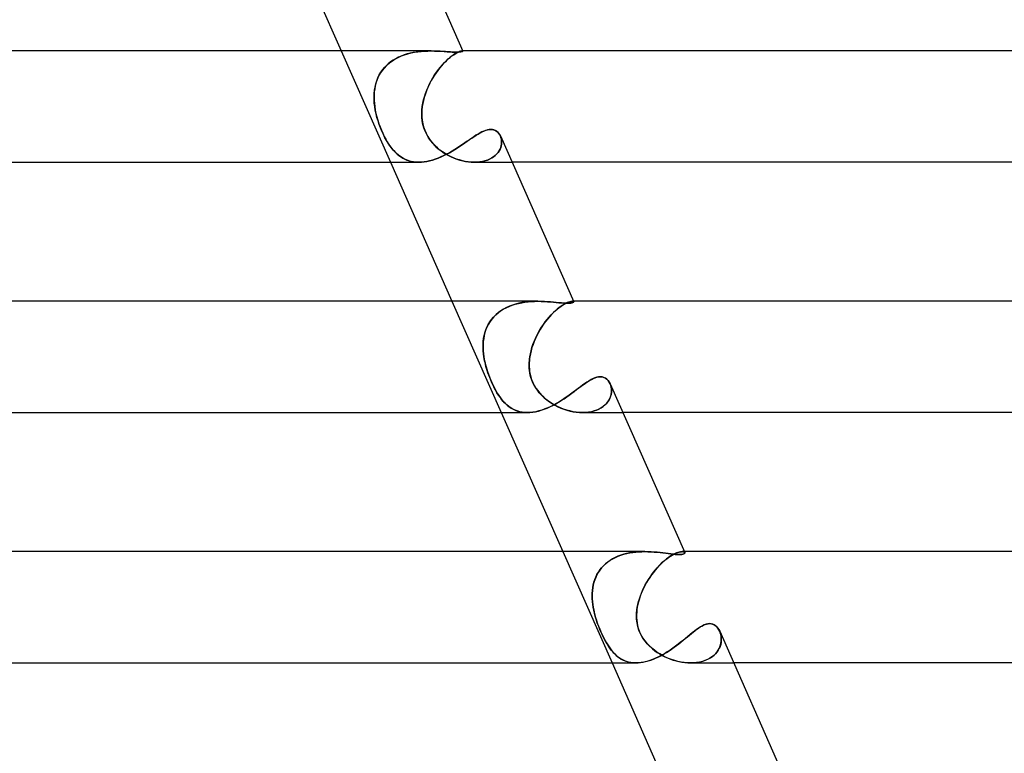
# Model space of a CAD drawing. Header units: millimetres. Extents: x -247 to 247, y -2 to 180.
# Tile 55 of 58: x 159 to 194, y 51 to 77. Entities that reach past the tile are written whole.
import ezdxf

# ---------------------------------------------------------------- set-up
doc = ezdxf.new("R2010")
doc.units = ezdxf.units.MM
doc.layers.add('HIDDEN', color=7, linetype='Continuous')
doc.layers.add('THICK', color=7, linetype='Continuous')

msp = doc.modelspace()

# ---------------------------------------------------------------- linework, layer by layer
at = {"layer": 'HIDDEN'}
for p, q in [((170.27, 76), (172.041, 72)), ((172.332, 75.774), (172.234, 75.723)), ((172.327, 75.771), (172.439, 75.821)), ((172.434, 75.819), (172.332, 75.774)), ((172.538, 75.858), (172.434, 75.819)), ((172.439, 75.821), (172.555, 75.864)), ((172.644, 75.892), (172.538, 75.858)), ((172.555, 75.864), (172.673, 75.9)), ((172.752, 75.92), (172.644, 75.892)), ((172.673, 75.9), (172.792, 75.929)), ((172.861, 75.944), (172.752, 75.92)), ((172.792, 75.929), (172.913, 75.953)), ((172.97, 75.963), (172.861, 75.944)), ((172.913, 75.953), (173.034, 75.972)), ((173.08, 75.977), (172.97, 75.963)), ((173.034, 75.972), (173.154, 75.985)), ((173.188, 75.988), (173.08, 75.977)), ((173.154, 75.985), (173.274, 75.994)), ((173.296, 75.995), (173.188, 75.988)), ((173.274, 75.994), (173.392, 75.998)), ((173.403, 75.999), (173.296, 75.995)), ((173.392, 75.998), (173.507, 76)), ((173.507, 76), (173.403, 75.999)), ((173.618, 75.999), (173.507, 76)), ((173.726, 75.995), (173.618, 75.999)), ((173.831, 75.991), (173.726, 75.995)), ((173.931, 75.985), (173.831, 75.991)), ((174.028, 75.978), (173.931, 75.985)), ((174.119, 75.972), (174.028, 75.978)), ((174.204, 75.967), (174.119, 75.972)), ((174.196, 75.774), (174.135, 75.723)), ((174.192, 75.771), (174.257, 75.821)), ((174.254, 75.819), (174.196, 75.774)), ((174.284, 75.963), (174.204, 75.967)), ((174.309, 75.858), (174.254, 75.819)), ((174.257, 75.821), (174.318, 75.864)), ((174.356, 75.96), (174.284, 75.963)), ((174.361, 75.892), (174.309, 75.858)), ((174.318, 75.864), (174.374, 75.9)), ((174.421, 75.959), (174.356, 75.96)), ((174.41, 75.92), (174.361, 75.892)), ((174.374, 75.9), (174.427, 75.929)), ((174.454, 75.944), (174.41, 75.92)), ((174.485, 75.96), (174.421, 75.959)), ((174.427, 75.929), (174.474, 75.953)), ((174.495, 75.963), (174.454, 75.944)), ((174.474, 75.953), (174.517, 75.972)), ((174.538, 75.964), (174.485, 75.96)), ((174.531, 75.977), (174.495, 75.963)), ((174.517, 75.972), (174.554, 75.985)), ((174.563, 75.988), (174.531, 75.977)), ((174.58, 75.969), (174.538, 75.964)), ((174.554, 75.985), (174.585, 75.994)), ((174.59, 75.995), (174.563, 75.988)), ((174.612, 75.976), (174.58, 75.969)), ((174.585, 75.994), (174.61, 75.998)), ((174.612, 75.999), (174.59, 75.995)), ((174.61, 75.998), (174.629, 76)), ((174.629, 76), (174.612, 75.999)), ((174.633, 75.983), (174.612, 75.976)), ((174.629, 76), (174.633, 76)), ((174.633, 76), (174.629, 76)), ((174.644, 76), (174.629, 76)), ((174.633, 76), (174.638, 75.999)), ((174.638, 75.999), (174.633, 76)), ((174.645, 75.99), (174.633, 75.983)), ((174.638, 75.999), (174.641, 75.999)), ((174.641, 75.999), (174.638, 75.999)), ((174.641, 75.999), (174.644, 75.998)), ((174.644, 75.998), (174.641, 75.999)), ((174.644, 75.998), (174.645, 75.997)), ((174.645, 75.997), (174.644, 75.998)), ((174.645, 75.997), (174.647, 75.995)), ((174.647, 75.995), (174.645, 75.997)), ((174.647, 75.995), (174.645, 75.99)), ((171.769, 75.33), (171.844, 75.419)), ((171.888, 75.465), (171.815, 75.387)), ((171.844, 75.419), (171.928, 75.503)), ((171.966, 75.537), (171.888, 75.465)), ((171.928, 75.503), (172.019, 75.581)), ((172.05, 75.605), (171.966, 75.537)), ((172.019, 75.581), (172.115, 75.651)), ((172.139, 75.667), (172.05, 75.605)), ((172.115, 75.651), (172.218, 75.715)), ((172.234, 75.723), (172.139, 75.667)), ((172.218, 75.715), (172.327, 75.771)), ((173.769, 75.33), (173.84, 75.419)), ((173.878, 75.465), (173.813, 75.387)), ((173.84, 75.419), (173.912, 75.503)), ((173.943, 75.537), (173.878, 75.465)), ((173.912, 75.503), (173.984, 75.581)), ((174.008, 75.605), (173.943, 75.537)), ((173.984, 75.581), (174.055, 75.651)), ((174.072, 75.667), (174.008, 75.605)), ((174.055, 75.651), (174.125, 75.715)), ((174.135, 75.723), (174.072, 75.667)), ((174.125, 75.715), (174.192, 75.771)), ((171.592, 75.034), (171.643, 75.137)), ((171.638, 75.128), (171.593, 75.035)), ((171.69, 75.218), (171.638, 75.128)), ((171.643, 75.137), (171.702, 75.236)), ((171.749, 75.304), (171.69, 75.218)), ((171.702, 75.236), (171.769, 75.33)), ((171.815, 75.387), (171.749, 75.304)), ((173.568, 75.034), (173.632, 75.137)), ((173.626, 75.128), (173.568, 75.035)), ((173.687, 75.218), (173.626, 75.128)), ((173.632, 75.137), (173.699, 75.236)), ((173.749, 75.304), (173.687, 75.218)), ((173.699, 75.236), (173.769, 75.33)), ((173.813, 75.387), (173.749, 75.304)), ((171.496, 74.739), (171.477, 74.637)), ((171.489, 74.705), (171.516, 74.817)), ((171.522, 74.84), (171.496, 74.739)), ((171.516, 74.817), (171.55, 74.927)), ((171.554, 74.939), (171.522, 74.84)), ((171.55, 74.927), (171.592, 75.034)), ((171.593, 75.035), (171.554, 74.939)), ((173.411, 74.739), (173.366, 74.637)), ((173.395, 74.705), (173.449, 74.817)), ((173.46, 74.84), (173.411, 74.739)), ((173.449, 74.817), (173.506, 74.927)), ((173.513, 74.939), (173.46, 74.84)), ((173.506, 74.927), (173.568, 75.034)), ((173.568, 75.035), (173.513, 74.939)), ((171.454, 74.357), (171.459, 74.474)), ((171.456, 74.428), (171.454, 74.322)), ((171.456, 74.239), (171.454, 74.357)), ((171.464, 74.533), (171.456, 74.428)), ((171.459, 74.474), (171.47, 74.59)), ((171.477, 74.637), (171.464, 74.533)), ((171.47, 74.59), (171.489, 74.705)), ((173.233, 74.239), (173.265, 74.357)), ((173.288, 74.428), (173.255, 74.322)), ((173.265, 74.357), (173.303, 74.474)), ((173.325, 74.533), (173.288, 74.428)), ((173.303, 74.474), (173.347, 74.59)), ((173.366, 74.637), (173.325, 74.533)), ((173.347, 74.59), (173.395, 74.705)), ((171.454, 74.322), (171.457, 74.216)), ((171.464, 74.12), (171.456, 74.239)), ((171.457, 74.216), (171.465, 74.108)), ((171.478, 74), (171.464, 74.12)), ((171.465, 74.108), (171.478, 74)), ((173.187, 74), (173.207, 74.12)), ((173.205, 74.108), (173.187, 74)), ((173.227, 74.216), (173.205, 74.108)), ((173.207, 74.12), (173.233, 74.239)), ((173.255, 74.322), (173.227, 74.216)), ((171.499, 73.87), (171.478, 74)), ((171.478, 74), (171.498, 73.876)), ((171.498, 73.876), (171.524, 73.753)), ((171.527, 73.741), (171.499, 73.87)), ((171.524, 73.753), (171.554, 73.63)), ((171.559, 73.611), (171.527, 73.741)), ((173.174, 73.876), (173.169, 73.753)), ((173.169, 73.741), (173.174, 73.87)), ((173.169, 73.753), (173.172, 73.63)), ((173.174, 73.611), (173.169, 73.741)), ((173.174, 73.87), (173.187, 74)), ((173.187, 74), (173.174, 73.876)), ((171.554, 73.63), (171.59, 73.507)), ((171.597, 73.483), (171.559, 73.611)), ((171.59, 73.507), (171.629, 73.386)), ((171.639, 73.357), (171.597, 73.483)), ((171.629, 73.386), (171.672, 73.268)), ((171.685, 73.233), (171.639, 73.357)), ((173.172, 73.63), (173.184, 73.507)), ((173.188, 73.483), (173.174, 73.611)), ((173.184, 73.507), (173.205, 73.386)), ((173.212, 73.357), (173.188, 73.483)), ((173.205, 73.386), (173.236, 73.268)), ((173.246, 73.233), (173.212, 73.357)), ((171.672, 73.268), (171.718, 73.153)), ((171.735, 73.113), (171.685, 73.233)), ((171.718, 73.153), (171.768, 73.04)), ((171.789, 72.995), (171.735, 73.113)), ((171.768, 73.04), (171.821, 72.931)), ((171.846, 72.882), (171.789, 72.995)), ((173.236, 73.268), (173.275, 73.153)), ((173.292, 73.113), (173.246, 73.233)), ((173.275, 73.153), (173.324, 73.04)), ((173.347, 72.995), (173.292, 73.113)), ((173.324, 73.04), (173.383, 72.931)), ((173.413, 72.882), (173.347, 72.995)), ((175.045, 72.919), (175.121, 72.969)), ((175.121, 72.969), (175.195, 73.014)), ((175.195, 73.014), (175.266, 73.056)), ((175.266, 73.056), (175.336, 73.092)), ((175.336, 73.092), (175.403, 73.123)), ((175.403, 73.123), (175.469, 73.148)), ((175.469, 73.148), (175.532, 73.166)), ((175.532, 73.166), (175.593, 73.177)), ((175.593, 73.177), (175.651, 73.181)), ((175.651, 73.181), (175.719, 73.175)), ((175.719, 73.175), (175.781, 73.158)), ((175.781, 73.158), (175.838, 73.131)), ((175.838, 73.131), (175.888, 73.095)), ((175.888, 73.095), (175.932, 73.05)), ((175.932, 73.05), (175.97, 72.998)), ((175.97, 72.998), (176, 72.94)), ((176, 72.94), (176.019, 72.887)), ((176.019, 72.888), (176, 72.94)), ((171.821, 72.931), (171.876, 72.827)), ((171.903, 72.778), (171.846, 72.882)), ((171.876, 72.827), (171.931, 72.731)), ((171.962, 72.682), (171.903, 72.778)), ((171.931, 72.731), (171.987, 72.642)), ((172.021, 72.593), (171.962, 72.682)), ((171.987, 72.642), (172.044, 72.56)), ((172.08, 72.513), (172.021, 72.593)), ((173.383, 72.931), (173.45, 72.827)), ((173.486, 72.778), (173.413, 72.882)), ((173.45, 72.827), (173.523, 72.731)), ((173.565, 72.682), (173.486, 72.778)), ((173.523, 72.731), (173.6, 72.642)), ((173.648, 72.593), (173.565, 72.682)), ((173.6, 72.642), (173.681, 72.56)), ((173.734, 72.513), (173.648, 72.593)), ((174.544, 72.577), (174.633, 72.636)), ((174.633, 72.636), (174.72, 72.696)), ((174.72, 72.696), (174.805, 72.755)), ((174.805, 72.755), (174.887, 72.812)), ((174.887, 72.812), (174.967, 72.867)), ((174.967, 72.867), (175.045, 72.919)), ((176.009, 72.533), (176.027, 72.594)), ((176.027, 72.593), (176.009, 72.532)), ((176.032, 72.832), (176.019, 72.888)), ((176.019, 72.887), (176.032, 72.832)), ((176.027, 72.594), (176.038, 72.655)), ((176.038, 72.654), (176.027, 72.593)), ((176.032, 72.832), (176.04, 72.774)), ((176.04, 72.775), (176.032, 72.832)), ((176.042, 72.715), (176.038, 72.654)), ((176.038, 72.655), (176.042, 72.715)), ((176.042, 72.715), (176.04, 72.775)), ((176.04, 72.774), (176.042, 72.715)), ((172.044, 72.56), (172.102, 72.486)), ((172.14, 72.44), (172.08, 72.513)), ((172.102, 72.486), (172.16, 72.417)), ((172.202, 72.373), (172.14, 72.44)), ((172.16, 72.417), (172.221, 72.353)), ((172.266, 72.311), (172.202, 72.373)), ((172.221, 72.353), (172.284, 72.295)), ((172.332, 72.254), (172.266, 72.311)), ((172.284, 72.295), (172.349, 72.241)), ((172.401, 72.203), (172.332, 72.254)), ((172.349, 72.241), (172.417, 72.192)), ((173.681, 72.56), (173.765, 72.486)), ((173.822, 72.44), (173.734, 72.513)), ((173.765, 72.486), (173.852, 72.417)), ((173.913, 72.373), (173.822, 72.44)), ((173.852, 72.417), (173.942, 72.353)), ((173.862, 72.191), (173.964, 72.239)), ((174.009, 72.311), (173.913, 72.373)), ((173.942, 72.353), (174.036, 72.295)), ((173.964, 72.239), (174.065, 72.289)), ((174.107, 72.254), (174.009, 72.311)), ((174.036, 72.295), (174.132, 72.241)), ((174.065, 72.289), (174.165, 72.343)), ((174.208, 72.203), (174.107, 72.254)), ((174.132, 72.241), (174.231, 72.192)), ((174.165, 72.343), (174.263, 72.4)), ((174.263, 72.4), (174.359, 72.458)), ((174.359, 72.458), (174.452, 72.517)), ((174.452, 72.517), (174.544, 72.577)), ((175.814, 72.247), (175.753, 72.198)), ((175.754, 72.198), (175.814, 72.247)), ((175.867, 72.299), (175.814, 72.247)), ((175.814, 72.247), (175.868, 72.299)), ((175.914, 72.355), (175.867, 72.299)), ((175.868, 72.299), (175.914, 72.355)), ((175.914, 72.355), (175.953, 72.413)), ((175.953, 72.412), (175.914, 72.355)), ((175.984, 72.472), (175.953, 72.412)), ((175.953, 72.413), (175.985, 72.472)), ((176.009, 72.532), (175.984, 72.472)), ((175.985, 72.472), (176.009, 72.533)), ((172.473, 72.157), (172.401, 72.203)), ((172.417, 72.192), (172.488, 72.148)), ((172.548, 72.116), (172.473, 72.157)), ((172.488, 72.148), (172.561, 72.11)), ((172.626, 72.082), (172.548, 72.116)), ((172.561, 72.11), (172.637, 72.077)), ((172.707, 72.053), (172.626, 72.082)), ((172.637, 72.077), (172.716, 72.05)), ((172.79, 72.03), (172.707, 72.053)), ((172.716, 72.05), (172.798, 72.029)), ((172.877, 72.014), (172.79, 72.03)), ((172.798, 72.029), (172.882, 72.013)), ((172.967, 72.004), (172.877, 72.014)), ((172.882, 72.013), (172.97, 72.003)), ((173.061, 72), (172.967, 72.004)), ((172.97, 72.003), (173.06, 72)), ((173.06, 72), (173.155, 72.003)), ((173.155, 72.003), (173.252, 72.012)), ((173.252, 72.012), (173.351, 72.027)), ((173.351, 72.027), (173.451, 72.049)), ((173.451, 72.049), (173.553, 72.077)), ((173.553, 72.077), (173.657, 72.11)), ((173.657, 72.11), (173.76, 72.148)), ((173.76, 72.148), (173.862, 72.191)), ((174.311, 72.157), (174.208, 72.203)), ((174.231, 72.192), (174.331, 72.148)), ((174.416, 72.116), (174.311, 72.157)), ((174.331, 72.148), (174.434, 72.11)), ((174.522, 72.082), (174.416, 72.116)), ((174.434, 72.11), (174.537, 72.077)), ((174.629, 72.053), (174.522, 72.082)), ((174.537, 72.077), (174.641, 72.05)), ((174.736, 72.03), (174.629, 72.053)), ((174.641, 72.05), (174.745, 72.029)), ((174.842, 72.014), (174.736, 72.03)), ((174.745, 72.029), (174.848, 72.013)), ((174.948, 72.004), (174.842, 72.014)), ((174.848, 72.013), (174.951, 72.003)), ((175.053, 72), (174.948, 72.004)), ((174.951, 72.003), (175.052, 72)), ((175.052, 72), (175.156, 72.003)), ((175.156, 72.003), (175.053, 72)), ((175.059, 72), (176.416, 72)), ((175.156, 72.003), (175.256, 72.013)), ((175.255, 72.012), (175.156, 72.003)), ((175.351, 72.028), (175.255, 72.012)), ((175.256, 72.013), (175.352, 72.029)), ((175.443, 72.051), (175.351, 72.028)), ((175.352, 72.029), (175.443, 72.051)), ((175.53, 72.08), (175.443, 72.051)), ((175.443, 72.051), (175.53, 72.08)), ((175.611, 72.114), (175.53, 72.08)), ((175.53, 72.08), (175.611, 72.114)), ((175.685, 72.154), (175.611, 72.114)), ((175.611, 72.114), (175.686, 72.154)), ((175.753, 72.198), (175.685, 72.154)), ((175.686, 72.154), (175.754, 72.198)), ((174.255, 67), (176.027, 63)), ((176.534, 66.897), (176.649, 66.927)), ((176.657, 66.929), (176.544, 66.9)), ((176.649, 66.927), (176.764, 66.951)), ((176.771, 66.953), (176.657, 66.929)), ((176.764, 66.951), (176.881, 66.97)), ((176.886, 66.971), (176.771, 66.953)), ((176.881, 66.97), (176.998, 66.984)), ((177.002, 66.984), (176.886, 66.971)), ((176.998, 66.984), (177.114, 66.993)), ((177.116, 66.993), (177.002, 66.984)), ((177.114, 66.993), (177.229, 66.998)), ((177.23, 66.998), (177.116, 66.993)), ((177.229, 66.998), (177.343, 67)), ((177.342, 67), (177.23, 66.998)), ((177.462, 66.998), (177.342, 67)), ((177.579, 66.994), (177.462, 66.998)), ((177.692, 66.987), (177.579, 66.994)), ((177.802, 66.979), (177.692, 66.987)), ((177.908, 66.969), (177.802, 66.979)), ((178.009, 66.96), (177.908, 66.969)), ((178.105, 66.951), (178.009, 66.96)), ((178.194, 66.943), (178.105, 66.951)), ((178.277, 66.936), (178.194, 66.943)), ((178.352, 66.933), (178.277, 66.936)), ((178.293, 66.897), (178.349, 66.927)), ((178.353, 66.929), (178.298, 66.9)), ((178.349, 66.927), (178.401, 66.951)), ((178.419, 66.931), (178.352, 66.933)), ((178.404, 66.953), (178.353, 66.929)), ((178.401, 66.951), (178.448, 66.97)), ((178.45, 66.971), (178.404, 66.953)), ((178.483, 66.933), (178.419, 66.931)), ((178.448, 66.97), (178.491, 66.984)), ((178.492, 66.984), (178.45, 66.971)), ((178.536, 66.938), (178.483, 66.933)), ((178.491, 66.984), (178.529, 66.993)), ((178.529, 66.993), (178.492, 66.984)), ((178.529, 66.993), (178.561, 66.998)), ((178.561, 66.998), (178.529, 66.993)), ((178.577, 66.945), (178.536, 66.938)), ((178.561, 66.998), (178.588, 67)), ((178.588, 67), (178.561, 66.998)), ((178.608, 66.955), (178.577, 66.945)), ((178.588, 67), (178.601, 66.999)), ((178.601, 66.999), (178.588, 67)), ((178.63, 67), (178.588, 67)), ((178.601, 66.999), (178.612, 66.998)), ((178.612, 66.998), (178.601, 66.999)), ((178.627, 66.965), (178.608, 66.955)), ((178.612, 66.998), (178.621, 66.996)), ((178.621, 66.996), (178.612, 66.998)), ((178.621, 66.996), (178.628, 66.993)), ((178.628, 66.993), (178.621, 66.996)), ((178.637, 66.976), (178.627, 66.965)), ((178.628, 66.993), (178.634, 66.989)), ((178.634, 66.989), (178.628, 66.993)), ((178.634, 66.989), (178.637, 66.985)), ((178.637, 66.985), (178.634, 66.989)), ((178.637, 66.985), (178.637, 66.976)), ((175.83, 66.513), (175.916, 66.586)), ((175.927, 66.595), (175.841, 66.523)), ((175.916, 66.586), (176.007, 66.654)), ((176.018, 66.662), (175.927, 66.595)), ((176.007, 66.654), (176.103, 66.715)), ((176.115, 66.722), (176.018, 66.662)), ((176.103, 66.715), (176.205, 66.77)), ((176.217, 66.776), (176.115, 66.722)), ((176.205, 66.77), (176.311, 66.819)), ((176.323, 66.824), (176.217, 66.776)), ((176.311, 66.819), (176.422, 66.861)), ((176.433, 66.865), (176.323, 66.824)), ((176.422, 66.861), (176.534, 66.897)), ((176.544, 66.9), (176.433, 66.865)), ((177.823, 66.513), (177.895, 66.586)), ((177.904, 66.595), (177.832, 66.523)), ((177.895, 66.586), (177.966, 66.654)), ((177.975, 66.662), (177.904, 66.595)), ((177.966, 66.654), (178.036, 66.715)), ((178.044, 66.722), (177.975, 66.662)), ((178.036, 66.715), (178.104, 66.77)), ((178.112, 66.776), (178.044, 66.722)), ((178.104, 66.77), (178.17, 66.819)), ((178.177, 66.824), (178.112, 66.776)), ((178.17, 66.819), (178.234, 66.861)), ((178.24, 66.865), (178.177, 66.824)), ((178.234, 66.861), (178.293, 66.897)), ((178.298, 66.9), (178.24, 66.865)), ((175.563, 66.168), (175.619, 66.261)), ((175.626, 66.272), (175.569, 66.179)), ((175.619, 66.261), (175.682, 66.349)), ((175.69, 66.36), (175.626, 66.272)), ((175.682, 66.349), (175.752, 66.433)), ((175.762, 66.444), (175.69, 66.36)), ((175.752, 66.433), (175.83, 66.513)), ((175.841, 66.523), (175.762, 66.444)), ((177.545, 66.168), (177.612, 66.261)), ((177.62, 66.272), (177.553, 66.179)), ((177.612, 66.261), (177.681, 66.349)), ((177.69, 66.36), (177.62, 66.272)), ((177.681, 66.349), (177.751, 66.433)), ((177.76, 66.444), (177.69, 66.36)), ((177.751, 66.433), (177.823, 66.513)), ((177.832, 66.523), (177.76, 66.444)), ((175.414, 65.766), (175.441, 65.87)), ((175.443, 65.879), (175.416, 65.774)), ((175.441, 65.87), (175.474, 65.972)), ((175.478, 65.982), (175.443, 65.879)), ((175.474, 65.972), (175.515, 66.072)), ((175.519, 66.082), (175.478, 65.982)), ((175.515, 66.072), (175.563, 66.168)), ((175.569, 66.179), (175.519, 66.082)), ((177.307, 65.766), (177.361, 65.87)), ((177.366, 65.879), (177.311, 65.774)), ((177.361, 65.87), (177.419, 65.972)), ((177.425, 65.982), (177.366, 65.879)), ((177.419, 65.972), (177.481, 66.072)), ((177.488, 66.082), (177.425, 65.982)), ((177.481, 66.072), (177.545, 66.168)), ((177.553, 66.179), (177.488, 66.082)), ((175.375, 65.444), (175.382, 65.553)), ((175.383, 65.558), (175.376, 65.448)), ((175.382, 65.553), (175.395, 65.66)), ((175.396, 65.667), (175.383, 65.558)), ((175.395, 65.66), (175.414, 65.766)), ((175.416, 65.774), (175.396, 65.667)), ((177.17, 65.444), (177.211, 65.553)), ((177.213, 65.558), (177.171, 65.448)), ((177.211, 65.553), (177.257, 65.66)), ((177.26, 65.667), (177.213, 65.558)), ((177.257, 65.66), (177.307, 65.766)), ((177.311, 65.774), (177.26, 65.667)), ((175.376, 65.448), (175.375, 65.336)), ((175.375, 65.334), (175.375, 65.444)), ((175.375, 65.336), (175.379, 65.224)), ((175.38, 65.223), (175.375, 65.334)), ((175.379, 65.224), (175.39, 65.112)), ((175.39, 65.112), (175.38, 65.223)), ((177.102, 65.224), (177.076, 65.112)), ((177.076, 65.112), (177.102, 65.223)), ((177.134, 65.336), (177.102, 65.224)), ((177.102, 65.223), (177.133, 65.334)), ((177.133, 65.334), (177.17, 65.444)), ((177.171, 65.448), (177.134, 65.336)), ((175.405, 65), (175.39, 65.112)), ((175.39, 65.112), (175.405, 65)), ((175.416, 64.932), (175.405, 65)), ((175.405, 65), (175.417, 64.929)), ((175.43, 64.864), (175.416, 64.932)), ((175.417, 64.929), (175.431, 64.858)), ((175.444, 64.797), (175.43, 64.864)), ((175.431, 64.858), (175.446, 64.787)), ((175.46, 64.729), (175.444, 64.797)), ((177.033, 64.729), (177.035, 64.797)), ((177.035, 64.797), (177.04, 64.864)), ((177.039, 64.858), (177.035, 64.787)), ((177.046, 64.929), (177.039, 64.858)), ((177.04, 64.864), (177.047, 64.932)), ((177.056, 65), (177.046, 64.929)), ((177.047, 64.932), (177.056, 65)), ((177.056, 65), (177.076, 65.112)), ((177.076, 65.112), (177.056, 65)), ((175.446, 64.787), (175.464, 64.717)), ((175.478, 64.661), (175.46, 64.729)), ((175.464, 64.717), (175.483, 64.644)), ((175.498, 64.59), (175.478, 64.661)), ((175.483, 64.644), (175.506, 64.564)), ((175.522, 64.513), (175.498, 64.59)), ((175.506, 64.564), (175.533, 64.477)), ((175.549, 64.432), (175.522, 64.513)), ((175.533, 64.477), (175.565, 64.385)), ((177.035, 64.787), (177.033, 64.717)), ((177.034, 64.661), (177.033, 64.729)), ((177.033, 64.717), (177.034, 64.644)), ((177.037, 64.59), (177.034, 64.661)), ((177.034, 64.644), (177.039, 64.564)), ((177.045, 64.513), (177.037, 64.59)), ((177.039, 64.564), (177.049, 64.477)), ((177.057, 64.432), (177.045, 64.513)), ((177.049, 64.477), (177.066, 64.385)), ((175.579, 64.346), (175.549, 64.432)), ((175.565, 64.385), (175.601, 64.288)), ((175.612, 64.257), (175.579, 64.346)), ((175.601, 64.288), (175.641, 64.186)), ((175.65, 64.166), (175.612, 64.257)), ((175.641, 64.186), (175.686, 64.082)), ((175.69, 64.072), (175.65, 64.166)), ((177.074, 64.346), (177.057, 64.432)), ((177.066, 64.385), (177.089, 64.288)), ((177.098, 64.257), (177.074, 64.346)), ((177.089, 64.288), (177.122, 64.186)), ((177.129, 64.166), (177.098, 64.257)), ((177.122, 64.186), (177.164, 64.082)), ((177.168, 64.072), (177.129, 64.166)), ((179.054, 64.056), (179.127, 64.106)), ((179.127, 64.106), (179.198, 64.151)), ((179.198, 64.151), (179.268, 64.192)), ((179.268, 64.192), (179.336, 64.226)), ((179.336, 64.226), (179.402, 64.254)), ((179.402, 64.254), (179.466, 64.274)), ((179.466, 64.274), (179.528, 64.287)), ((179.528, 64.287), (179.588, 64.291)), ((179.588, 64.291), (179.655, 64.285)), ((179.655, 64.285), (179.718, 64.267)), ((179.718, 64.267), (179.775, 64.239)), ((179.775, 64.239), (179.827, 64.2)), ((179.827, 64.2), (179.873, 64.152)), ((179.873, 64.152), (179.912, 64.096)), ((179.912, 64.096), (179.944, 64.034)), ((175.686, 64.082), (175.733, 63.98)), ((175.733, 63.98), (175.69, 64.072)), ((175.777, 63.89), (175.733, 63.98)), ((175.733, 63.98), (175.782, 63.881)), ((175.825, 63.801), (175.777, 63.89)), ((175.782, 63.881), (175.833, 63.788)), ((175.875, 63.715), (175.825, 63.801)), ((175.833, 63.788), (175.885, 63.698)), ((177.164, 64.082), (177.215, 63.98)), ((177.214, 63.98), (177.168, 64.072)), ((177.268, 63.89), (177.214, 63.98)), ((177.215, 63.98), (177.273, 63.881)), ((177.329, 63.801), (177.268, 63.89)), ((177.273, 63.881), (177.339, 63.788)), ((177.397, 63.715), (177.329, 63.801)), ((177.339, 63.788), (177.412, 63.698)), ((178.566, 63.694), (178.654, 63.76)), ((178.654, 63.76), (178.739, 63.824)), ((178.739, 63.824), (178.821, 63.886)), ((178.821, 63.886), (178.901, 63.946)), ((178.901, 63.946), (178.979, 64.002)), ((178.979, 64.002), (179.054, 64.056)), ((179.964, 63.979), (179.943, 64.035)), ((179.944, 64.034), (179.965, 63.977)), ((179.98, 63.919), (179.964, 63.979)), ((179.965, 63.977), (179.98, 63.917)), ((179.99, 63.856), (179.98, 63.919)), ((179.98, 63.917), (179.99, 63.854)), ((179.993, 63.791), (179.99, 63.856)), ((179.99, 63.854), (179.993, 63.789)), ((179.99, 63.725), (179.993, 63.791)), ((179.993, 63.789), (179.99, 63.723)), ((175.928, 63.631), (175.875, 63.715)), ((175.885, 63.698), (175.94, 63.613)), ((175.984, 63.549), (175.928, 63.631)), ((175.94, 63.613), (175.996, 63.533)), ((176.042, 63.472), (175.984, 63.549)), ((175.996, 63.533), (176.054, 63.457)), ((176.103, 63.401), (176.042, 63.472)), ((176.054, 63.457), (176.115, 63.387)), ((176.166, 63.334), (176.103, 63.401)), ((176.115, 63.387), (176.178, 63.323)), ((177.474, 63.631), (177.397, 63.715)), ((177.412, 63.698), (177.491, 63.613)), ((177.558, 63.549), (177.474, 63.631)), ((177.491, 63.613), (177.576, 63.533)), ((177.647, 63.472), (177.558, 63.549)), ((177.576, 63.533), (177.666, 63.457)), ((177.742, 63.401), (177.647, 63.472)), ((177.666, 63.457), (177.761, 63.387)), ((177.841, 63.334), (177.742, 63.401)), ((177.761, 63.387), (177.859, 63.323)), ((178.088, 63.373), (178.188, 63.434)), ((178.188, 63.434), (178.286, 63.498)), ((178.286, 63.498), (178.382, 63.563)), ((178.382, 63.563), (178.475, 63.629)), ((178.475, 63.629), (178.566, 63.694)), ((179.816, 63.331), (179.864, 63.392)), ((179.865, 63.393), (179.817, 63.332)), ((179.864, 63.392), (179.905, 63.456)), ((179.905, 63.456), (179.865, 63.393)), ((179.937, 63.522), (179.905, 63.456)), ((179.905, 63.456), (179.938, 63.522)), ((179.962, 63.588), (179.937, 63.522)), ((179.938, 63.522), (179.963, 63.589)), ((179.98, 63.655), (179.962, 63.588)), ((179.963, 63.589), (179.98, 63.657)), ((179.98, 63.657), (179.99, 63.725)), ((179.99, 63.723), (179.98, 63.655)), ((176.232, 63.274), (176.166, 63.334)), ((176.178, 63.323), (176.243, 63.264)), ((176.3, 63.218), (176.232, 63.274)), ((176.243, 63.264), (176.311, 63.211)), ((176.372, 63.169), (176.3, 63.218)), ((176.311, 63.211), (176.381, 63.163)), ((176.447, 63.125), (176.372, 63.169)), ((176.381, 63.163), (176.455, 63.121)), ((176.525, 63.088), (176.447, 63.125)), ((176.455, 63.121), (176.532, 63.085)), ((176.606, 63.057), (176.525, 63.088)), ((176.532, 63.085), (176.612, 63.055)), ((176.691, 63.032), (176.606, 63.057)), ((176.612, 63.055), (176.696, 63.031)), ((176.779, 63.015), (176.691, 63.032)), ((176.696, 63.031), (176.783, 63.014)), ((177.159, 63.013), (177.259, 63.03)), ((177.259, 63.03), (177.362, 63.054)), ((177.362, 63.054), (177.465, 63.083)), ((177.465, 63.083), (177.569, 63.119)), ((177.569, 63.119), (177.674, 63.161)), ((177.674, 63.161), (177.778, 63.207)), ((177.778, 63.207), (177.883, 63.259)), ((177.944, 63.274), (177.841, 63.334)), ((177.859, 63.323), (177.961, 63.264)), ((177.883, 63.259), (177.986, 63.314)), ((178.05, 63.218), (177.944, 63.274)), ((177.961, 63.264), (178.066, 63.211)), ((177.986, 63.314), (178.088, 63.373)), ((178.159, 63.169), (178.05, 63.218)), ((178.066, 63.211), (178.173, 63.163)), ((178.27, 63.125), (178.159, 63.169)), ((178.173, 63.163), (178.282, 63.121)), ((178.382, 63.088), (178.27, 63.125)), ((178.282, 63.121), (178.392, 63.085)), ((178.495, 63.057), (178.382, 63.088)), ((178.392, 63.085), (178.504, 63.055)), ((178.609, 63.032), (178.495, 63.057)), ((178.504, 63.055), (178.616, 63.031)), ((178.723, 63.015), (178.609, 63.032)), ((178.616, 63.031), (178.728, 63.014)), ((179.164, 63.014), (179.267, 63.032)), ((179.268, 63.032), (179.165, 63.014)), ((179.267, 63.032), (179.365, 63.057)), ((179.367, 63.057), (179.268, 63.032)), ((179.365, 63.057), (179.457, 63.088)), ((179.459, 63.089), (179.367, 63.057)), ((179.457, 63.088), (179.543, 63.126)), ((179.545, 63.127), (179.459, 63.089)), ((179.543, 63.126), (179.622, 63.17)), ((179.624, 63.171), (179.545, 63.127)), ((179.622, 63.17), (179.694, 63.219)), ((179.696, 63.22), (179.624, 63.171)), ((179.694, 63.219), (179.759, 63.273)), ((179.761, 63.274), (179.696, 63.22)), ((179.759, 63.273), (179.816, 63.331)), ((179.817, 63.332), (179.761, 63.274)), ((176.871, 63.004), (176.779, 63.015)), ((176.783, 63.014), (176.874, 63.004)), ((176.965, 63), (176.871, 63.004)), ((176.874, 63.004), (176.967, 63)), ((176.967, 63), (177.062, 63.003)), ((177.062, 63.003), (177.159, 63.013)), ((178.836, 63.004), (178.723, 63.015)), ((178.728, 63.014), (178.84, 63.004)), ((178.948, 63), (178.836, 63.004)), ((178.84, 63.004), (178.95, 63)), ((179.058, 63.003), (178.948, 63)), ((178.95, 63), (179.059, 63.003)), ((178.951, 63), (180.402, 63)), ((179.165, 63.014), (179.058, 63.003)), ((179.059, 63.003), (179.164, 63.014)), ((178.241, 58), (180.013, 54)), ((180.032, 57.74), (179.942, 57.685)), ((179.948, 57.689), (180.038, 57.743)), ((180.127, 57.789), (180.032, 57.74)), ((180.038, 57.743), (180.132, 57.792)), ((180.225, 57.833), (180.127, 57.789)), ((180.132, 57.792), (180.231, 57.836)), ((180.327, 57.871), (180.225, 57.833)), ((180.231, 57.836), (180.332, 57.873)), ((180.431, 57.904), (180.327, 57.871)), ((180.332, 57.873), (180.436, 57.905)), ((180.537, 57.931), (180.431, 57.904)), ((180.436, 57.905), (180.541, 57.932)), ((180.644, 57.954), (180.537, 57.931)), ((180.541, 57.932), (180.648, 57.954)), ((180.752, 57.971), (180.644, 57.954)), ((180.648, 57.954), (180.755, 57.972)), ((180.861, 57.984), (180.752, 57.971)), ((180.755, 57.972), (180.863, 57.985)), ((180.969, 57.993), (180.861, 57.984)), ((180.863, 57.985), (180.971, 57.993)), ((181.078, 57.998), (180.969, 57.993)), ((180.971, 57.993), (181.079, 57.998)), ((181.186, 58), (181.078, 57.998)), ((181.079, 57.998), (181.186, 58)), ((181.301, 57.998), (181.186, 58)), ((181.414, 57.993), (181.301, 57.998)), ((181.525, 57.986), (181.414, 57.993)), ((181.633, 57.976), (181.525, 57.986)), ((181.739, 57.965), (181.633, 57.976)), ((181.841, 57.953), (181.739, 57.965)), ((181.94, 57.941), (181.841, 57.953)), ((181.975, 57.74), (181.908, 57.685)), ((181.912, 57.689), (181.979, 57.743)), ((182.035, 57.929), (181.94, 57.941)), ((182.041, 57.789), (181.975, 57.74)), ((181.979, 57.743), (182.045, 57.792)), ((182.124, 57.918), (182.035, 57.929)), ((182.105, 57.833), (182.041, 57.789)), ((182.045, 57.792), (182.109, 57.836)), ((182.167, 57.871), (182.105, 57.833)), ((182.109, 57.836), (182.17, 57.873)), ((182.208, 57.908), (182.124, 57.918)), ((182.226, 57.904), (182.167, 57.871)), ((182.17, 57.873), (182.229, 57.905)), ((182.286, 57.901), (182.208, 57.908)), ((182.282, 57.931), (182.226, 57.904)), ((182.229, 57.905), (182.284, 57.932)), ((182.334, 57.954), (182.282, 57.931)), ((182.284, 57.932), (182.336, 57.954)), ((182.357, 57.896), (182.286, 57.901)), ((182.383, 57.971), (182.334, 57.954)), ((182.336, 57.954), (182.384, 57.972)), ((182.421, 57.894), (182.357, 57.896)), ((182.428, 57.984), (182.383, 57.971)), ((182.384, 57.972), (182.429, 57.985)), ((182.478, 57.896), (182.421, 57.894)), ((182.469, 57.993), (182.428, 57.984)), ((182.429, 57.985), (182.469, 57.993)), ((182.469, 57.993), (182.506, 57.998)), ((182.505, 57.998), (182.469, 57.993)), ((182.525, 57.901), (182.478, 57.896)), ((182.538, 58), (182.505, 57.998)), ((182.506, 57.998), (182.538, 58)), ((182.564, 57.909), (182.525, 57.901)), ((182.538, 58), (182.562, 57.999)), ((182.562, 57.999), (182.538, 58)), ((182.616, 58), (182.538, 58)), ((182.562, 57.999), (182.583, 57.996)), ((182.582, 57.996), (182.562, 57.999)), ((182.593, 57.919), (182.564, 57.909)), ((182.6, 57.991), (182.582, 57.996)), ((182.583, 57.996), (182.6, 57.991)), ((182.614, 57.931), (182.593, 57.919)), ((182.6, 57.991), (182.613, 57.985)), ((182.613, 57.985), (182.6, 57.991)), ((182.613, 57.985), (182.623, 57.977)), ((182.623, 57.977), (182.613, 57.985)), ((182.627, 57.944), (182.614, 57.931)), ((182.623, 57.977), (182.63, 57.969)), ((182.63, 57.969), (182.623, 57.977)), ((182.632, 57.956), (182.627, 57.944)), ((182.63, 57.969), (182.632, 57.956)), ((179.633, 57.414), (179.571, 57.335)), ((179.576, 57.342), (179.638, 57.42)), ((179.701, 57.489), (179.633, 57.414)), ((179.638, 57.42), (179.707, 57.495)), ((179.775, 57.559), (179.701, 57.489)), ((179.707, 57.495), (179.782, 57.565)), ((179.856, 57.625), (179.775, 57.559)), ((179.782, 57.565), (179.862, 57.63)), ((179.942, 57.685), (179.856, 57.625)), ((179.862, 57.63), (179.948, 57.689)), ((181.632, 57.414), (181.564, 57.335)), ((181.57, 57.342), (181.637, 57.42)), ((181.7, 57.489), (181.632, 57.414)), ((181.637, 57.42), (181.706, 57.495)), ((181.77, 57.559), (181.7, 57.489)), ((181.706, 57.495), (181.775, 57.565)), ((181.839, 57.625), (181.77, 57.559)), ((181.775, 57.565), (181.844, 57.63)), ((181.908, 57.685), (181.839, 57.625)), ((181.844, 57.63), (181.912, 57.689)), ((179.424, 57.076), (179.388, 56.985)), ((179.391, 56.994), (179.428, 57.086)), ((179.466, 57.166), (179.424, 57.076)), ((179.428, 57.086), (179.471, 57.174)), ((179.515, 57.252), (179.466, 57.166)), ((179.471, 57.174), (179.52, 57.26)), ((179.571, 57.335), (179.515, 57.252)), ((179.52, 57.26), (179.576, 57.342)), ((181.372, 57.076), (181.312, 56.985)), ((181.319, 56.994), (181.378, 57.086)), ((181.434, 57.166), (181.372, 57.076)), ((181.378, 57.086), (181.44, 57.174)), ((181.498, 57.252), (181.434, 57.166)), ((181.44, 57.174), (181.504, 57.26)), ((181.564, 57.335), (181.498, 57.252)), ((181.504, 57.26), (181.57, 57.342)), ((179.317, 56.698), (179.305, 56.599)), ((179.306, 56.609), (179.318, 56.708)), ((179.334, 56.795), (179.317, 56.698)), ((179.318, 56.708), (179.337, 56.805)), ((179.358, 56.891), (179.334, 56.795)), ((179.337, 56.805), (179.361, 56.901)), ((179.388, 56.985), (179.358, 56.891)), ((179.361, 56.901), (179.391, 56.994)), ((181.153, 56.698), (181.107, 56.599)), ((181.112, 56.609), (181.158, 56.708)), ((181.203, 56.795), (181.153, 56.698)), ((181.158, 56.708), (181.208, 56.805)), ((181.256, 56.891), (181.203, 56.795)), ((181.208, 56.805), (181.262, 56.901)), ((181.312, 56.985), (181.256, 56.891)), ((181.262, 56.901), (181.319, 56.994)), ((179.297, 56.408), (179.299, 56.509)), ((179.298, 56.499), (179.297, 56.4)), ((179.3, 56.307), (179.297, 56.408)), ((179.297, 56.4), (179.3, 56.299)), ((179.305, 56.599), (179.298, 56.499)), ((179.299, 56.509), (179.306, 56.609)), ((179.307, 56.205), (179.3, 56.307)), ((179.3, 56.299), (179.308, 56.199)), ((180.994, 56.299), (180.965, 56.199)), ((180.966, 56.205), (180.996, 56.307)), ((181.027, 56.4), (180.994, 56.299)), ((180.996, 56.307), (181.03, 56.408)), ((181.065, 56.499), (181.027, 56.4)), ((181.03, 56.408), (181.069, 56.509)), ((181.107, 56.599), (181.065, 56.499)), ((181.069, 56.509), (181.112, 56.609)), ((179.319, 56.102), (179.307, 56.205)), ((179.308, 56.199), (179.32, 56.099)), ((179.335, 56), (179.319, 56.102)), ((179.32, 56.099), (179.335, 56)), ((179.357, 55.892), (179.335, 56)), ((179.335, 56), (179.353, 55.911)), ((180.905, 55.892), (180.921, 56)), ((180.921, 56), (180.907, 55.911)), ((180.921, 56), (180.941, 56.102)), ((180.94, 56.099), (180.921, 56)), ((180.965, 56.199), (180.94, 56.099)), ((180.941, 56.102), (180.966, 56.205)), ((179.353, 55.911), (179.373, 55.821)), ((179.382, 55.783), (179.357, 55.892)), ((179.373, 55.821), (179.396, 55.73)), ((179.41, 55.676), (179.382, 55.783)), ((179.396, 55.73), (179.422, 55.636)), ((179.443, 55.567), (179.41, 55.676)), ((179.422, 55.636), (179.451, 55.541)), ((180.898, 55.821), (180.893, 55.73)), ((180.893, 55.676), (180.896, 55.784)), ((180.893, 55.73), (180.893, 55.636)), ((180.897, 55.567), (180.893, 55.676)), ((180.893, 55.636), (180.899, 55.542)), ((180.896, 55.784), (180.905, 55.892)), ((180.907, 55.911), (180.898, 55.821)), ((179.483, 55.446), (179.443, 55.567)), ((179.451, 55.541), (179.483, 55.446)), ((179.532, 55.313), (179.483, 55.446)), ((179.483, 55.446), (179.518, 55.349)), ((179.518, 55.349), (179.556, 55.251)), ((179.589, 55.17), (179.532, 55.313)), ((179.556, 55.251), (179.595, 55.156)), ((180.91, 55.446), (180.897, 55.567)), ((180.899, 55.542), (180.911, 55.446)), ((180.937, 55.313), (180.91, 55.446)), ((180.911, 55.446), (180.929, 55.349)), ((180.929, 55.349), (180.954, 55.251)), ((180.981, 55.171), (180.937, 55.313)), ((180.954, 55.251), (180.987, 55.156)), ((183.062, 55.208), (183.124, 55.252)), ((183.124, 55.252), (183.184, 55.291)), ((183.184, 55.291), (183.244, 55.326)), ((183.244, 55.326), (183.302, 55.355)), ((183.302, 55.355), (183.358, 55.379)), ((183.358, 55.379), (183.414, 55.397)), ((183.414, 55.397), (183.468, 55.407)), ((183.468, 55.407), (183.521, 55.411)), ((183.521, 55.411), (183.589, 55.404)), ((183.589, 55.404), (183.652, 55.385)), ((183.652, 55.385), (183.711, 55.353)), ((183.711, 55.353), (183.764, 55.311)), ((183.764, 55.311), (183.81, 55.26)), ((183.81, 55.26), (183.851, 55.201)), ((179.653, 55.025), (179.589, 55.17)), ((179.595, 55.156), (179.635, 55.063)), ((179.635, 55.063), (179.677, 54.974)), ((179.716, 54.895), (179.653, 55.025)), ((179.677, 54.974), (179.72, 54.887)), ((179.776, 54.782), (179.716, 54.895)), ((179.72, 54.887), (179.764, 54.803)), ((181.045, 55.025), (180.981, 55.171)), ((180.987, 55.156), (181.026, 55.063)), ((181.026, 55.063), (181.072, 54.974)), ((181.119, 54.895), (181.045, 55.025)), ((181.072, 54.974), (181.125, 54.887)), ((181.199, 54.782), (181.119, 54.895)), ((181.125, 54.887), (181.183, 54.803)), ((182.647, 54.876), (182.722, 54.938)), ((182.722, 54.938), (182.795, 54.997)), ((182.795, 54.997), (182.865, 55.054)), ((182.865, 55.054), (182.933, 55.109)), ((182.933, 55.109), (182.998, 55.16)), ((182.998, 55.16), (183.062, 55.208)), ((183.851, 55.201), (183.884, 55.136)), ((183.884, 55.136), (183.907, 55.075)), ((183.905, 55.081), (183.884, 55.135)), ((183.922, 55.024), (183.905, 55.081)), ((183.907, 55.075), (183.925, 55.011)), ((183.934, 54.964), (183.922, 55.024)), ((183.925, 55.011), (183.937, 54.945)), ((183.941, 54.903), (183.934, 54.964)), ((183.937, 54.945), (183.942, 54.876)), ((183.942, 54.839), (183.941, 54.903)), ((179.764, 54.803), (179.81, 54.722)), ((179.832, 54.684), (179.776, 54.782)), ((179.81, 54.722), (179.856, 54.645)), ((179.884, 54.601), (179.832, 54.684)), ((179.856, 54.645), (179.904, 54.572)), ((179.937, 54.525), (179.884, 54.601)), ((179.904, 54.572), (179.952, 54.503)), ((181.183, 54.803), (181.248, 54.722)), ((181.281, 54.684), (181.199, 54.782)), ((181.248, 54.722), (181.318, 54.645)), ((181.362, 54.601), (181.281, 54.684)), ((181.318, 54.645), (181.393, 54.572)), ((181.446, 54.525), (181.362, 54.601)), ((181.393, 54.572), (181.472, 54.503)), ((182.154, 54.499), (182.241, 54.561)), ((182.241, 54.561), (182.327, 54.623)), ((182.327, 54.623), (182.41, 54.687)), ((182.41, 54.687), (182.491, 54.75)), ((182.491, 54.75), (182.57, 54.814)), ((182.57, 54.814), (182.647, 54.876)), ((183.863, 54.517), (183.891, 54.581)), ((183.897, 54.594), (183.867, 54.525)), ((183.891, 54.581), (183.913, 54.645)), ((183.919, 54.665), (183.897, 54.594)), ((183.913, 54.645), (183.929, 54.71)), ((183.933, 54.736), (183.919, 54.665)), ((183.929, 54.71), (183.938, 54.775)), ((183.941, 54.806), (183.933, 54.736)), ((183.938, 54.775), (183.942, 54.839)), ((183.942, 54.876), (183.941, 54.806)), ((179.991, 54.452), (179.937, 54.525)), ((179.952, 54.503), (180.002, 54.438)), ((180.048, 54.385), (179.991, 54.452)), ((180.002, 54.438), (180.054, 54.378)), ((180.107, 54.322), (180.048, 54.385)), ((180.054, 54.378), (180.107, 54.322)), ((180.169, 54.264), (180.107, 54.322)), ((180.107, 54.322), (180.162, 54.27)), ((180.162, 54.27), (180.22, 54.222)), ((180.234, 54.211), (180.169, 54.264)), ((180.22, 54.222), (180.281, 54.177)), ((180.302, 54.163), (180.234, 54.211)), ((180.281, 54.177), (180.344, 54.138)), ((181.535, 54.453), (181.446, 54.525)), ((181.472, 54.503), (181.554, 54.438)), ((181.502, 54.137), (181.598, 54.178)), ((181.629, 54.385), (181.535, 54.453)), ((181.554, 54.438), (181.639, 54.378)), ((181.598, 54.178), (181.693, 54.223)), ((181.728, 54.322), (181.629, 54.385)), ((181.639, 54.378), (181.728, 54.322)), ((181.693, 54.223), (181.788, 54.272)), ((181.83, 54.264), (181.728, 54.322)), ((181.728, 54.322), (181.819, 54.27)), ((181.788, 54.272), (181.881, 54.324)), ((181.819, 54.27), (181.914, 54.222)), ((181.936, 54.211), (181.83, 54.264)), ((181.881, 54.324), (181.973, 54.38)), ((181.914, 54.222), (182.011, 54.177)), ((182.044, 54.164), (181.936, 54.211)), ((181.973, 54.38), (182.064, 54.438)), ((182.011, 54.177), (182.11, 54.138)), ((182.064, 54.438), (182.154, 54.499)), ((183.482, 54.142), (183.556, 54.185)), ((183.603, 54.217), (183.527, 54.167)), ((183.556, 54.185), (183.624, 54.232)), ((183.672, 54.271), (183.603, 54.217)), ((183.624, 54.232), (183.685, 54.283)), ((183.732, 54.33), (183.672, 54.271)), ((183.685, 54.283), (183.739, 54.337)), ((183.785, 54.392), (183.732, 54.33)), ((183.739, 54.337), (183.787, 54.395)), ((183.83, 54.457), (183.785, 54.392)), ((183.787, 54.395), (183.829, 54.455)), ((183.829, 54.455), (183.863, 54.517)), ((183.867, 54.525), (183.83, 54.457)), ((180.373, 54.122), (180.302, 54.163)), ((180.344, 54.138), (180.41, 54.103)), ((180.447, 54.086), (180.373, 54.122)), ((180.41, 54.103), (180.479, 54.072)), ((180.524, 54.056), (180.447, 54.086)), ((180.479, 54.072), (180.551, 54.047)), ((180.605, 54.032), (180.524, 54.056)), ((180.551, 54.047), (180.626, 54.027)), ((180.689, 54.015), (180.605, 54.032)), ((180.626, 54.027), (180.703, 54.012)), ((180.777, 54.004), (180.689, 54.015)), ((180.703, 54.012), (180.784, 54.003)), ((180.867, 54), (180.777, 54.004)), ((180.784, 54.003), (180.867, 54)), ((180.867, 54), (180.952, 54.002)), ((180.952, 54.002), (181.039, 54.011)), ((181.039, 54.011), (181.13, 54.025)), ((181.13, 54.025), (181.221, 54.045)), ((181.221, 54.045), (181.314, 54.07)), ((181.314, 54.07), (181.407, 54.101)), ((181.407, 54.101), (181.502, 54.137)), ((182.155, 54.122), (182.044, 54.164)), ((182.11, 54.138), (182.212, 54.103)), ((182.267, 54.086), (182.155, 54.122)), ((182.212, 54.103), (182.315, 54.072)), ((182.38, 54.056), (182.267, 54.086)), ((182.315, 54.072), (182.419, 54.047)), ((182.494, 54.032), (182.38, 54.056)), ((182.419, 54.047), (182.524, 54.027)), ((182.608, 54.015), (182.494, 54.032)), ((182.524, 54.027), (182.628, 54.012)), ((182.722, 54.004), (182.608, 54.015)), ((182.628, 54.012), (182.732, 54.003)), ((182.834, 54), (182.722, 54.004)), ((182.732, 54.003), (182.834, 54)), ((182.834, 54), (182.936, 54.003)), ((182.946, 54.003), (182.835, 54)), ((182.842, 54), (184.387, 54)), ((182.936, 54.003), (183.037, 54.011)), ((183.054, 54.013), (182.946, 54.003)), ((183.037, 54.011), (183.135, 54.026)), ((183.159, 54.031), (183.054, 54.013)), ((183.135, 54.026), (183.228, 54.047)), ((183.26, 54.055), (183.159, 54.031)), ((183.228, 54.047), (183.317, 54.073)), ((183.355, 54.086), (183.26, 54.055)), ((183.317, 54.073), (183.402, 54.105)), ((183.444, 54.124), (183.355, 54.086)), ((183.402, 54.105), (183.482, 54.142)), ((183.527, 54.167), (183.444, 54.124))]:
    msp.add_line(p, q, dxfattribs=at)
at = {"layer": 'THICK'}
for p, q in [((172.051, 81.857), (174.647, 75.995)), ((168.056, 81), (170.27, 76)), ((173.508, 76), (1.121, 76)), ((173.507, 76), (173.63, 75.998)), ((173.63, 75.998), (173.75, 75.994)), ((173.75, 75.994), (173.865, 75.989)), ((173.865, 75.989), (173.975, 75.982)), ((173.975, 75.982), (174.079, 75.975)), ((174.079, 75.975), (174.176, 75.969)), ((174.176, 75.969), (174.267, 75.963)), ((174.267, 75.963), (174.348, 75.96)), ((174.348, 75.96), (174.421, 75.959)), ((174.421, 75.959), (174.485, 75.96)), ((174.485, 75.96), (174.538, 75.964)), ((174.538, 75.964), (174.58, 75.969)), ((174.58, 75.969), (174.612, 75.976)), ((174.612, 75.976), (174.633, 75.983)), ((174.633, 75.983), (174.645, 75.99)), ((201, 76), (174.644, 76)), ((174.645, 75.99), (174.647, 75.995)), ((175.119, 72.968), (175.043, 72.918)), ((175.193, 73.013), (175.119, 72.968)), ((175.265, 73.055), (175.193, 73.013)), ((175.335, 73.091), (175.265, 73.055)), ((175.402, 73.122), (175.335, 73.091)), ((175.468, 73.147), (175.402, 73.122)), ((175.532, 73.166), (175.468, 73.147)), ((175.593, 73.177), (175.532, 73.166)), ((175.651, 73.181), (175.593, 73.177)), ((175.71, 73.176), (175.651, 73.181)), ((175.766, 73.164), (175.71, 73.176)), ((175.817, 73.143), (175.766, 73.164)), ((175.864, 73.114), (175.817, 73.143)), ((175.905, 73.079), (175.864, 73.114)), ((175.942, 73.038), (175.905, 73.079)), ((175.974, 72.991), (175.942, 73.038)), ((176, 72.94), (175.974, 72.991)), ((175.998, 72.944), (178.637, 66.985)), ((174.63, 72.635), (174.541, 72.575)), ((174.717, 72.694), (174.63, 72.635)), ((174.802, 72.753), (174.717, 72.694)), ((174.885, 72.81), (174.802, 72.753)), ((174.965, 72.866), (174.885, 72.81)), ((175.043, 72.918), (174.965, 72.866)), ((173.962, 72.237), (173.86, 72.19)), ((174.063, 72.288), (173.962, 72.237)), ((174.162, 72.342), (174.063, 72.288)), ((174.26, 72.398), (174.162, 72.342)), ((174.356, 72.456), (174.26, 72.398)), ((174.45, 72.515), (174.356, 72.456)), ((174.541, 72.575), (174.45, 72.515)), ((2, 72), (173.066, 72)), ((172.041, 72), (174.255, 67)), ((173.155, 72.003), (173.061, 72)), ((173.252, 72.012), (173.155, 72.003)), ((173.35, 72.027), (173.252, 72.012)), ((173.45, 72.049), (173.35, 72.027)), ((173.553, 72.076), (173.45, 72.049)), ((173.655, 72.11), (173.553, 72.076)), ((173.758, 72.148), (173.655, 72.11)), ((173.86, 72.19), (173.758, 72.148)), ((201, 72), (176.416, 72)), ((177.342, 67), (1.245, 67)), ((177.343, 67), (177.462, 66.998)), ((177.462, 66.998), (177.579, 66.994)), ((177.579, 66.994), (177.692, 66.987)), ((177.692, 66.987), (177.801, 66.979)), ((177.801, 66.979), (177.906, 66.969)), ((177.906, 66.969), (178.007, 66.96)), ((178.007, 66.96), (178.102, 66.951)), ((178.102, 66.951), (178.192, 66.943)), ((178.192, 66.943), (178.275, 66.937)), ((178.275, 66.937), (178.351, 66.933)), ((178.351, 66.933), (178.419, 66.931)), ((178.419, 66.931), (178.482, 66.933)), ((178.482, 66.933), (178.535, 66.938)), ((178.535, 66.938), (178.577, 66.945)), ((178.577, 66.945), (178.607, 66.954)), ((178.607, 66.954), (178.627, 66.965)), ((178.627, 66.965), (178.637, 66.975)), ((205.5, 67), (178.63, 67)), ((178.637, 66.975), (178.637, 66.985)), ((179.111, 64.095), (179.034, 64.042)), ((179.186, 64.144), (179.111, 64.095)), ((179.258, 64.186), (179.186, 64.144)), ((179.329, 64.223), (179.258, 64.186)), ((179.397, 64.252), (179.329, 64.223)), ((179.463, 64.274), (179.397, 64.252)), ((179.527, 64.287), (179.463, 64.274)), ((179.588, 64.291), (179.527, 64.287)), ((179.656, 64.285), (179.588, 64.291)), ((179.719, 64.267), (179.656, 64.285)), ((179.776, 64.238), (179.719, 64.267)), ((179.828, 64.199), (179.776, 64.238)), ((179.873, 64.151), (179.828, 64.199)), ((179.912, 64.096), (179.873, 64.151)), ((179.943, 64.035), (179.912, 64.096)), ((178.703, 63.796), (178.614, 63.73)), ((178.789, 63.862), (178.703, 63.796)), ((178.873, 63.925), (178.789, 63.862)), ((178.955, 63.985), (178.873, 63.925)), ((179.034, 64.042), (178.955, 63.985)), ((179.942, 64.038), (182.63, 57.968)), ((178.129, 63.398), (178.025, 63.336)), ((178.23, 63.462), (178.129, 63.398)), ((178.33, 63.527), (178.23, 63.462)), ((178.427, 63.595), (178.33, 63.527)), ((178.522, 63.662), (178.427, 63.595)), ((178.614, 63.73), (178.522, 63.662)), ((177.271, 63.032), (177.167, 63.014)), ((177.378, 63.058), (177.271, 63.032)), ((177.486, 63.09), (177.378, 63.058)), ((177.594, 63.129), (177.486, 63.09)), ((177.703, 63.173), (177.594, 63.129)), ((177.811, 63.223), (177.703, 63.173)), ((177.919, 63.278), (177.811, 63.223)), ((178.025, 63.336), (177.919, 63.278)), ((2, 63), (176.969, 63)), ((176.027, 63), (178.241, 58)), ((177.065, 63.003), (176.965, 63)), ((177.167, 63.014), (177.065, 63.003)), ((205.5, 63), (180.402, 63)), ((181.185, 58), (1.353, 58)), ((181.186, 58), (181.301, 57.998)), ((181.301, 57.998), (181.414, 57.993)), ((181.414, 57.993), (181.525, 57.986)), ((181.525, 57.986), (181.633, 57.976)), ((181.633, 57.976), (181.739, 57.965)), ((181.739, 57.965), (181.842, 57.953)), ((181.842, 57.953), (181.941, 57.941)), ((181.941, 57.941), (182.035, 57.929)), ((182.035, 57.929), (182.125, 57.917)), ((182.125, 57.917), (182.209, 57.908)), ((182.209, 57.908), (182.287, 57.901)), ((182.287, 57.901), (182.358, 57.896)), ((182.358, 57.896), (182.421, 57.894)), ((182.421, 57.894), (182.478, 57.896)), ((182.478, 57.896), (182.526, 57.901)), ((182.526, 57.901), (182.564, 57.909)), ((182.564, 57.909), (182.594, 57.919)), ((182.594, 57.919), (182.614, 57.931)), ((182.614, 57.931), (182.627, 57.944)), ((210, 58), (182.616, 58)), ((182.627, 57.944), (182.632, 57.957)), ((182.632, 57.957), (182.63, 57.969)), ((183.121, 55.249), (183.048, 55.197)), ((183.192, 55.295), (183.121, 55.249)), ((183.261, 55.335), (183.192, 55.295)), ((183.329, 55.367), (183.261, 55.335)), ((183.395, 55.391), (183.329, 55.367)), ((183.459, 55.406), (183.395, 55.391)), ((183.521, 55.411), (183.459, 55.406)), ((183.58, 55.406), (183.521, 55.411)), ((183.636, 55.391), (183.58, 55.406)), ((183.689, 55.367), (183.636, 55.391)), ((183.737, 55.334), (183.689, 55.367)), ((183.781, 55.294), (183.737, 55.334)), ((183.821, 55.247), (183.781, 55.294)), ((183.855, 55.194), (183.821, 55.247)), ((182.736, 54.949), (182.653, 54.881)), ((182.818, 55.016), (182.736, 54.949)), ((182.896, 55.08), (182.818, 55.016)), ((182.973, 55.141), (182.896, 55.08)), ((183.048, 55.197), (182.973, 55.141)), ((183.884, 55.135), (183.855, 55.194)), ((183.883, 55.138), (186.627, 48.944)), ((182.196, 54.528), (182.097, 54.46)), ((182.292, 54.598), (182.196, 54.528)), ((182.386, 54.669), (182.292, 54.598)), ((182.478, 54.74), (182.386, 54.669)), ((182.567, 54.811), (182.478, 54.74)), ((182.653, 54.881), (182.567, 54.811)), ((181.684, 54.218), (181.578, 54.169)), ((181.79, 54.273), (181.684, 54.218)), ((181.894, 54.332), (181.79, 54.273)), ((181.997, 54.395), (181.894, 54.332)), ((182.097, 54.46), (181.997, 54.395)), ((2, 54), (180.873, 54)), ((180.013, 54), (182.227, 49)), ((180.962, 54.003), (180.867, 54)), ((181.06, 54.013), (180.962, 54.003)), ((181.16, 54.031), (181.06, 54.013)), ((181.263, 54.055), (181.16, 54.031)), ((181.367, 54.087), (181.263, 54.055)), ((181.472, 54.125), (181.367, 54.087)), ((181.578, 54.169), (181.472, 54.125)), ((210, 54), (184.387, 54))]:
    msp.add_line(p, q, dxfattribs=at)

doc.saveas('drawing.dxf')
